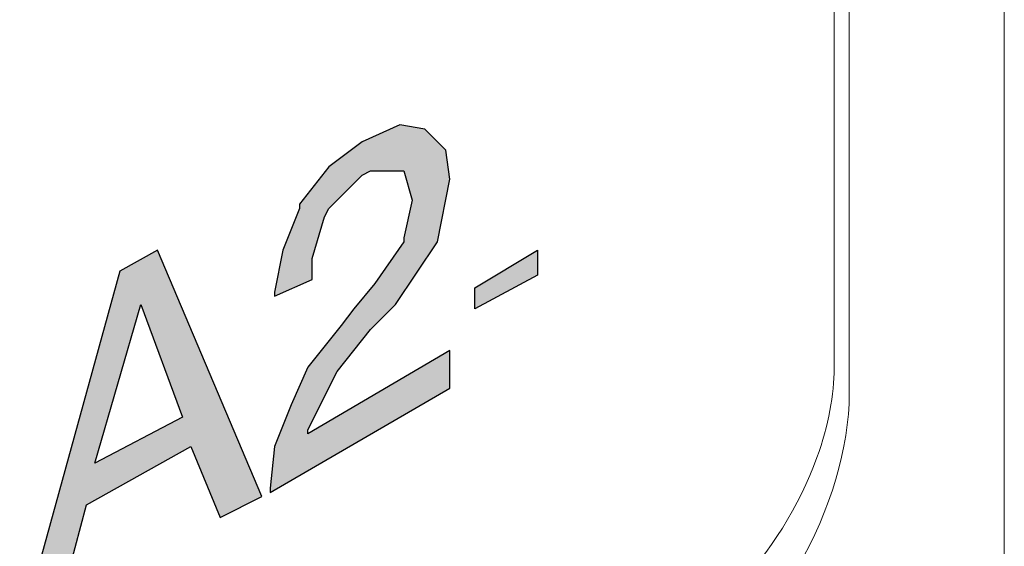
# Model space of a CAD drawing. Header units: millimetres. Extents: x -556 to 0, y 0 to 403.
# Tile 36 of 57: x -35.96 to -32, y 182.39 to 184.52. Entities that reach past the tile are written whole.
import ezdxf

# ---------------------------------------------------------------- set-up
doc = ezdxf.new("R2010")
doc.units = ezdxf.units.MM
doc.header["$LTSCALE"] = 2

# ---------------------------------------------------------------- blocks, each defined once
blk = doc.blocks.new('CGI0800-02')
h = blk.add_hatch(color=31)
h.dxf.hatch_style = 1
h.paths.add_polyline_path([(-33.87868846, 183.58700118), (-33.87868846, 183.48611603), (-34.13090135, 183.35160248), (-34.13090135, 183.43567345)])
h.paths.add_polyline_path([(-34.66895551, 183.28434571), (-34.80346906, 183.11620379), (-34.87072583, 182.96487605), (-34.9379826, 182.79673413), (-34.95479679, 182.6285922), (-34.95479679, 182.61177801), (-34.2317865, 183.03213282), (-34.2317865, 183.18346056), (-34.80346906, 182.8471767), (-34.80346906, 182.8639909), (-34.68576971, 183.09938959), (-34.55125616, 183.26753152), (-34.45037101, 183.36841668), (-34.28222908, 183.62062957), (-34.2317865, 183.87284246), (-34.2486007, 183.99054181), (-34.33267166, 184.07461277), (-34.43355682, 184.09142696), (-34.58488455, 184.02417019), (-34.71939809, 183.92328504), (-34.83709744, 183.7719573), (-34.83709744, 183.75514311), (-34.90435421, 183.58700118), (-34.9379826, 183.41885926), (-34.9379826, 183.40204506), (-34.78665486, 183.46930183), (-34.78665486, 183.5533728), (-34.73621228, 183.72151472), (-34.71939809, 183.75514311), (-34.58488455, 183.88965665), (-34.55125616, 183.90647084), (-34.41674262, 183.90647084), (-34.38311424, 183.78877149), (-34.41674262, 183.63744376), (-34.41674262, 183.62062957), (-34.53444197, 183.45248764), (-34.61851294, 183.35160248)])
h.paths.add_polyline_path([(-35.30789484, 182.91443347), (-35.66099288, 182.72947736), (-35.47603676, 183.36841668)], flags=16)
h.paths.add_polyline_path([(-35.56010773, 183.50293022), (-35.96364835, 182.04009546), (-35.81232062, 182.12416642), (-35.69462127, 182.56133543), (-35.27426645, 182.79673413), (-35.1565671, 182.51089285), (-34.98842517, 182.59496381), (-35.40877999, 183.58700118)])
h = blk.add_hatch(color=31)
h.dxf.hatch_style = 1
h.paths.add_polyline_path([(-33.87868846, 183.58700118), (-33.87868846, 183.48611603), (-34.13090135, 183.35160248), (-34.13090135, 183.43567345)])
h.paths.add_polyline_path([(-34.66895551, 183.28434571), (-34.80346906, 183.11620379), (-34.87072583, 182.96487605), (-34.9379826, 182.79673413), (-34.95479679, 182.6285922), (-34.95479679, 182.61177801), (-34.2317865, 183.03213282), (-34.2317865, 183.18346056), (-34.80346906, 182.8471767), (-34.80346906, 182.8639909), (-34.68576971, 183.09938959), (-34.55125616, 183.26753152), (-34.45037101, 183.36841668), (-34.28222908, 183.62062957), (-34.2317865, 183.87284246), (-34.2486007, 183.99054181), (-34.33267166, 184.07461277), (-34.43355682, 184.09142696), (-34.58488455, 184.02417019), (-34.71939809, 183.92328504), (-34.83709744, 183.7719573), (-34.83709744, 183.75514311), (-34.90435421, 183.58700118), (-34.9379826, 183.41885926), (-34.9379826, 183.40204506), (-34.78665486, 183.46930183), (-34.78665486, 183.5533728), (-34.73621228, 183.72151472), (-34.71939809, 183.75514311), (-34.58488455, 183.88965665), (-34.55125616, 183.90647084), (-34.41674262, 183.90647084), (-34.38311424, 183.78877149), (-34.41674262, 183.63744376), (-34.41674262, 183.62062957), (-34.53444197, 183.45248764), (-34.61851294, 183.35160248)])
h.paths.add_polyline_path([(-35.30789484, 182.91443347), (-35.66099288, 182.72947736), (-35.47603676, 183.36841668)], flags=16)
h.paths.add_polyline_path([(-35.56010773, 183.50293022), (-35.96364835, 182.04009546), (-35.81232062, 182.12416642), (-35.69462127, 182.56133543), (-35.27426645, 182.79673413), (-35.1565671, 182.51089285), (-34.98842517, 182.59496381), (-35.40877999, 183.58700118)])
at = {"color": 0, "linetype": 'Continuous', "lineweight": 0, "extrusion": (0.707107, -0.40558, 0.579228)}
for p, q in [((-32, 224.56822291), (-32, 175.92969392)), ((-32.62426407, 183.00980412), (-32.62426407, 216.67695314))]:
    blk.add_line(p, q, dxfattribs=at)
at = {"color": 0, "linetype": 'Continuous', "lineweight": 0}
blk.add_line((-32.68488078, 183.11210113, -26.43819485), (-32.68488078, 216.97401842, -26.43819485), dxfattribs=at)
at = {"color": 31}
for p, q in [((-34.43355682, 184.09142696, -26.43819485), (-34.58488455, 184.02417019, -26.43819485)), ((-34.43355682, 184.09142696, -26.43819485), (-34.58488455, 184.02417019, -26.43819485)), ((-34.33267166, 184.07461277, -26.43819485), (-34.43355682, 184.09142696, -26.43819485)), ((-34.33267166, 184.07461277, -26.43819485), (-34.43355682, 184.09142696, -26.43819485)), ((-34.2486007, 183.99054181, -26.43819485), (-34.33267166, 184.07461277, -26.43819485)), ((-34.2486007, 183.99054181, -26.43819485), (-34.33267166, 184.07461277, -26.43819485)), ((-34.58488455, 184.02417019, -26.43819485), (-34.71939809, 183.92328504, -26.43819485)), ((-34.58488455, 184.02417019, -26.43819485), (-34.71939809, 183.92328504, -26.43819485)), ((-34.2317865, 183.87284246, -26.43819485), (-34.2486007, 183.99054181, -26.43819485)), ((-34.2317865, 183.87284246, -26.43819485), (-34.2486007, 183.99054181, -26.43819485)), ((-34.71939809, 183.92328504, -26.43819485), (-34.83709744, 183.7719573, -26.43819485)), ((-34.71939809, 183.92328504, -26.43819485), (-34.83709744, 183.7719573, -26.43819485)), ((-34.71939809, 183.75514311, -26.43819485), (-34.58488455, 183.88965665, -26.43819485)), ((-34.71939809, 183.75514311, -26.43819485), (-34.58488455, 183.88965665, -26.43819485)), ((-34.58488455, 183.88965665, -26.43819485), (-34.55125616, 183.90647084, -26.43819485)), ((-34.58488455, 183.88965665, -26.43819485), (-34.55125616, 183.90647084, -26.43819485)), ((-34.55125616, 183.90647084, -26.43819485), (-34.41674262, 183.90647084, -26.43819485)), ((-34.55125616, 183.90647084, -26.43819485), (-34.41674262, 183.90647084, -26.43819485)), ((-34.41674262, 183.90647084, -26.43819485), (-34.38311424, 183.78877149, -26.43819485)), ((-34.41674262, 183.90647084, -26.43819485), (-34.38311424, 183.78877149, -26.43819485)), ((-34.28222908, 183.62062957, -26.43819485), (-34.2317865, 183.87284246, -26.43819485)), ((-34.28222908, 183.62062957, -26.43819485), (-34.2317865, 183.87284246, -26.43819485)), ((-34.83709744, 183.75514311, -26.43819485), (-34.90435421, 183.58700118, -26.43819485)), ((-34.83709744, 183.75514311, -26.43819485), (-34.90435421, 183.58700118, -26.43819485)), ((-34.83709744, 183.7719573, -26.43819485), (-34.83709744, 183.75514311, -26.43819485)), ((-34.83709744, 183.7719573, -26.43819485), (-34.83709744, 183.75514311, -26.43819485)), ((-34.73621228, 183.72151472, -26.43819485), (-34.71939809, 183.75514311, -26.43819485)), ((-34.73621228, 183.72151472, -26.43819485), (-34.71939809, 183.75514311, -26.43819485)), ((-34.38311424, 183.78877149, -26.43819485), (-34.41674262, 183.63744376, -26.43819485)), ((-34.38311424, 183.78877149, -26.43819485), (-34.41674262, 183.63744376, -26.43819485)), ((-34.78665486, 183.5533728, -26.43819485), (-34.73621228, 183.72151472, -26.43819485)), ((-34.78665486, 183.5533728, -26.43819485), (-34.73621228, 183.72151472, -26.43819485)), ((-34.41674262, 183.63744376, -26.43819485), (-34.41674262, 183.62062957, -26.43819485)), ((-34.41674262, 183.63744376, -26.43819485), (-34.41674262, 183.62062957, -26.43819485)), ((-34.41674262, 183.62062957, -26.43819485), (-34.53444197, 183.45248764, -26.43819485)), ((-34.41674262, 183.62062957, -26.43819485), (-34.53444197, 183.45248764, -26.43819485)), ((-34.45037101, 183.36841668, -26.43819485), (-34.28222908, 183.62062957, -26.43819485)), ((-34.45037101, 183.36841668, -26.43819485), (-34.28222908, 183.62062957, -26.43819485)), ((-35.40877999, 183.58700118, -26.43819485), (-35.56010773, 183.50293022, -26.43819485)), ((-35.40877999, 183.58700118, -26.43819485), (-35.56010773, 183.50293022, -26.43819485)), ((-34.98842517, 182.59496381, -26.43819485), (-35.40877999, 183.58700118, -26.43819485)), ((-34.98842517, 182.59496381, -26.43819485), (-35.40877999, 183.58700118, -26.43819485)), ((-34.90435421, 183.58700118, -26.43819485), (-34.9379826, 183.41885926, -26.43819485)), ((-34.90435421, 183.58700118, -26.43819485), (-34.9379826, 183.41885926, -26.43819485)), ((-34.13090135, 183.43567345, -26.43819485), (-33.87868846, 183.58700118, -26.43819485)), ((-34.13090135, 183.43567345, -26.43819485), (-33.87868846, 183.58700118, -26.43819485)), ((-33.87868846, 183.58700118, -26.43819485), (-33.87868846, 183.48611603, -26.43819485)), ((-33.87868846, 183.58700118, -26.43819485), (-33.87868846, 183.48611603, -26.43819485)), ((-34.78665486, 183.46930183, -26.43819485), (-34.78665486, 183.5533728, -26.43819485)), ((-34.78665486, 183.46930183, -26.43819485), (-34.78665486, 183.5533728, -26.43819485)), ((-35.56010773, 183.50293022, -26.43819485), (-35.96364835, 182.04009546, -26.43819485)), ((-35.56010773, 183.50293022, -26.43819485), (-35.96364835, 182.04009546, -26.43819485)), ((-33.87868846, 183.48611603, -26.43819485), (-34.13090135, 183.35160248, -26.43819485)), ((-33.87868846, 183.48611603, -26.43819485), (-34.13090135, 183.35160248, -26.43819485)), ((-34.9379826, 183.40204506, -26.43819485), (-34.78665486, 183.46930183, -26.43819485)), ((-34.9379826, 183.40204506, -26.43819485), (-34.78665486, 183.46930183, -26.43819485)), ((-34.53444197, 183.45248764, -26.43819485), (-34.61851294, 183.35160248, -26.43819485)), ((-34.53444197, 183.45248764, -26.43819485), (-34.61851294, 183.35160248, -26.43819485)), ((-34.9379826, 183.41885926, -26.43819485), (-34.9379826, 183.40204506, -26.43819485)), ((-34.9379826, 183.41885926, -26.43819485), (-34.9379826, 183.40204506, -26.43819485)), ((-34.13090135, 183.35160248, -26.43819485), (-34.13090135, 183.43567345, -26.43819485)), ((-34.13090135, 183.35160248, -26.43819485), (-34.13090135, 183.43567345, -26.43819485)), ((-35.66099288, 182.72947736, -26.43819485), (-35.47603676, 183.36841668, -26.43819485)), ((-35.66099288, 182.72947736, -26.43819485), (-35.47603676, 183.36841668, -26.43819485)), ((-35.47603676, 183.36841668, -26.43819485), (-35.30789484, 182.91443347, -26.43819485)), ((-35.47603676, 183.36841668, -26.43819485), (-35.30789484, 182.91443347, -26.43819485)), ((-34.55125616, 183.26753152, -26.43819485), (-34.45037101, 183.36841668, -26.43819485)), ((-34.55125616, 183.26753152, -26.43819485), (-34.45037101, 183.36841668, -26.43819485)), ((-34.61851294, 183.35160248, -26.43819485), (-34.66895551, 183.28434571, -26.43819485)), ((-34.61851294, 183.35160248, -26.43819485), (-34.66895551, 183.28434571, -26.43819485)), ((-34.66895551, 183.28434571, -26.43819485), (-34.80346906, 183.11620379, -26.43819485)), ((-34.66895551, 183.28434571, -26.43819485), (-34.80346906, 183.11620379, -26.43819485)), ((-34.68576971, 183.09938959, -26.43819485), (-34.55125616, 183.26753152, -26.43819485)), ((-34.68576971, 183.09938959, -26.43819485), (-34.55125616, 183.26753152, -26.43819485)), ((-34.2317865, 183.18346056, -26.43819485), (-34.80346906, 182.8471767, -26.43819485)), ((-34.2317865, 183.18346056, -26.43819485), (-34.80346906, 182.8471767, -26.43819485)), ((-34.2317865, 183.03213282, -26.43819485), (-34.2317865, 183.18346056, -26.43819485)), ((-34.2317865, 183.03213282, -26.43819485), (-34.2317865, 183.18346056, -26.43819485)), ((-34.80346906, 183.11620379, -26.43819485), (-34.87072583, 182.96487605, -26.43819485)), ((-34.80346906, 183.11620379, -26.43819485), (-34.87072583, 182.96487605, -26.43819485)), ((-34.80346906, 182.8639909, -26.43819485), (-34.68576971, 183.09938959, -26.43819485)), ((-34.80346906, 182.8639909, -26.43819485), (-34.68576971, 183.09938959, -26.43819485)), ((-34.95479679, 182.61177801, -26.43819485), (-34.2317865, 183.03213282, -26.43819485)), ((-34.95479679, 182.61177801, -26.43819485), (-34.2317865, 183.03213282, -26.43819485)), ((-34.87072583, 182.96487605, -26.43819485), (-34.9379826, 182.79673413, -26.43819485)), ((-34.87072583, 182.96487605, -26.43819485), (-34.9379826, 182.79673413, -26.43819485)), ((-35.30789484, 182.91443347, -26.43819485), (-35.66099288, 182.72947736, -26.43819485)), ((-35.30789484, 182.91443347, -26.43819485), (-35.66099288, 182.72947736, -26.43819485)), ((-34.80346906, 182.8471767, -26.43819485), (-34.80346906, 182.8639909, -26.43819485)), ((-34.80346906, 182.8471767, -26.43819485), (-34.80346906, 182.8639909, -26.43819485)), ((-35.69462127, 182.56133543, -26.43819485), (-35.27426645, 182.79673413, -26.43819485)), ((-35.69462127, 182.56133543, -26.43819485), (-35.27426645, 182.79673413, -26.43819485)), ((-35.27426645, 182.79673413, -26.43819485), (-35.1565671, 182.51089285, -26.43819485)), ((-35.27426645, 182.79673413, -26.43819485), (-35.1565671, 182.51089285, -26.43819485)), ((-34.9379826, 182.79673413, -26.43819485), (-34.95479679, 182.6285922, -26.43819485)), ((-34.9379826, 182.79673413, -26.43819485), (-34.95479679, 182.6285922, -26.43819485)), ((-34.95479679, 182.6285922, -26.43819485), (-34.95479679, 182.61177801, -26.43819485)), ((-34.95479679, 182.6285922, -26.43819485), (-34.95479679, 182.61177801, -26.43819485)), ((-35.1565671, 182.51089285, -26.43819485), (-34.98842517, 182.59496381, -26.43819485)), ((-35.1565671, 182.51089285, -26.43819485), (-34.98842517, 182.59496381, -26.43819485)), ((-35.81232062, 182.12416642, -26.43819485), (-35.69462127, 182.56133543, -26.43819485)), ((-35.81232062, 182.12416642, -26.43819485), (-35.69462127, 182.56133543, -26.43819485))]:
    blk.add_line(p, q, dxfattribs=at)
at = {"color": 0, "linetype": 'Continuous', "lineweight": 0}
blk.add_ellipse((-33.33137085, 182.60422433), major_axis=(-0.49754281, -0.86743942), ratio=0.5792279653, start_param=0.7804957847, end_param=2.3512921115, dxfattribs=at)
blk.add_open_spline([(-33.29149612, 182.06085718, -26.43819485), (-33.22477856, 182.0991248, -26.43819485), (-33.15274256, 182.15504417, -26.43819485), (-32.94651477, 182.36343503, -26.43819485), (-32.82346101, 182.56013807, -26.43819485), (-32.70791099, 182.88075749, -26.43819485), (-32.68488078, 183.00837435, -26.43819485), (-32.68488078, 183.11210113, -26.43819485)], degree=3, knots=[0.7804957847, 0.7804957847, 0.7804957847, 0.7804957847, 1.1418063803, 1.1418063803, 1.8678395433, 1.8678395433, 2.3512921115, 2.3512921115, 2.3512921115, 2.3512921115], dxfattribs=at)

msp = doc.modelspace()

# ---------------------------------------------------------------- block references
msp.add_blockref('CGI0800-02', (0, 0))

doc.saveas('drawing.dxf')
